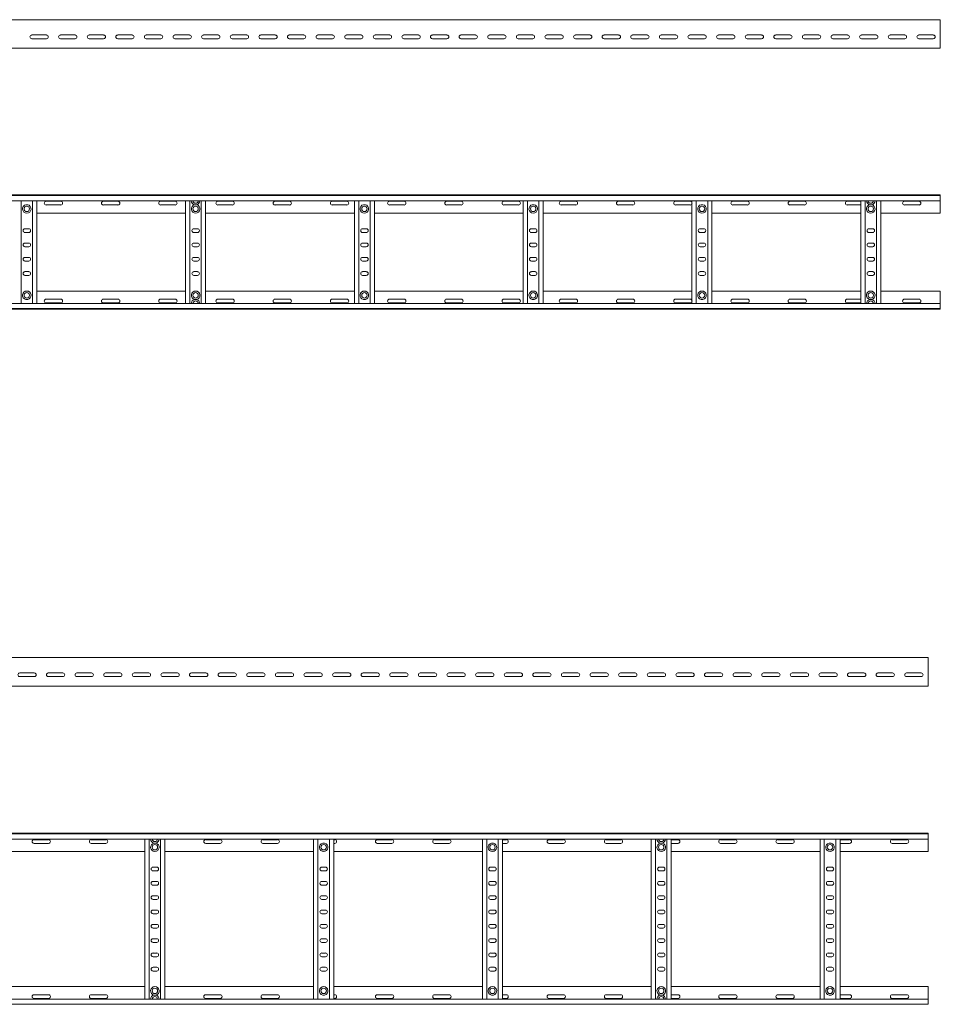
# Model space of a CAD drawing. Header units: millimetres. Extents: x -838 to 7025, y -6768 to -251.
# Tile 18 of 18: x 5416 to 7025, y -1972 to -251. Entities that reach past the tile are written whole.
import ezdxf

# ---------------------------------------------------------------- set-up
doc = ezdxf.new("R2010")
doc.units = ezdxf.units.MM

msp = doc.modelspace()

# ---------------------------------------------------------------- linework, layer by layer
at = {"color": 7, "linetype": 'Continuous', "lineweight": 15}
for p, q in [((7024.5, -251.5), (1077.5, -251.5)), ((7024.5, -258.9), (7024.5, -251.5)), ((7024.5, -264.2), (7024.5, -258.9)), ((7024.5, -264.2), (7024.5, -264.6)), ((7024.5, -268.7), (7024.5, -264.6)), ((7024.5, -268.7), (7024.5, -299.1)), ((5436.8, -278.2), (5462.3, -278.2)), ((5462.3, -284.7), (5436.8, -284.7)), ((5486.8, -278.2), (5512.3, -278.2)), ((5512.3, -284.7), (5486.8, -284.7)), ((5536.8, -278.2), (5562.3, -278.2)), ((5562.3, -284.7), (5536.8, -284.7)), ((5586.8, -278.2), (5612.3, -278.2)), ((5612.3, -284.7), (5586.8, -284.7)), ((5636.8, -278.2), (5662.3, -278.2)), ((5662.3, -284.7), (5636.8, -284.7)), ((5686.8, -278.2), (5712.3, -278.2)), ((5712.3, -284.7), (5686.8, -284.7)), ((5736.8, -278.2), (5762.3, -278.2)), ((5762.3, -284.7), (5736.8, -284.7)), ((5786.8, -278.2), (5812.3, -278.2)), ((5812.3, -284.7), (5786.8, -284.7)), ((5836.8, -278.2), (5862.3, -278.2)), ((5862.3, -284.7), (5836.8, -284.7)), ((5886.8, -278.2), (5912.3, -278.2)), ((5912.3, -284.7), (5886.8, -284.7)), ((5936.8, -278.2), (5962.3, -278.2)), ((5962.3, -284.7), (5936.8, -284.7)), ((5986.8, -278.2), (6012.3, -278.2)), ((6012.3, -284.7), (5986.8, -284.7)), ((6036.8, -278.2), (6062.3, -278.2)), ((6062.3, -284.7), (6036.8, -284.7)), ((6086.8, -278.2), (6112.3, -278.2)), ((6112.3, -284.7), (6086.8, -284.7)), ((6136.8, -278.2), (6162.3, -278.2)), ((6162.3, -284.7), (6136.8, -284.7)), ((6186.8, -278.2), (6212.3, -278.2)), ((6212.3, -284.7), (6186.8, -284.7)), ((6236.8, -278.2), (6262.3, -278.2)), ((6262.3, -284.7), (6236.8, -284.7)), ((6286.8, -278.2), (6312.3, -278.2)), ((6312.3, -284.7), (6286.8, -284.7)), ((6336.8, -278.2), (6362.3, -278.2)), ((6362.3, -284.7), (6336.8, -284.7)), ((6386.8, -278.2), (6412.3, -278.2)), ((6412.3, -284.7), (6386.8, -284.7)), ((6436.8, -278.2), (6462.3, -278.2)), ((6462.3, -284.7), (6436.8, -284.7)), ((6486.8, -278.2), (6512.3, -278.2)), ((6512.3, -284.7), (6486.8, -284.7)), ((6536.8, -278.2), (6562.3, -278.2)), ((6562.3, -284.7), (6536.8, -284.7)), ((6586.8, -278.2), (6612.3, -278.2)), ((6612.3, -284.7), (6586.8, -284.7)), ((6636.8, -278.2), (6662.3, -278.2)), ((6662.3, -284.7), (6636.8, -284.7)), ((6686.8, -278.2), (6712.3, -278.2)), ((6712.3, -284.7), (6686.8, -284.7)), ((6736.8, -278.2), (6762.3, -278.2)), ((6762.3, -284.7), (6736.8, -284.7)), ((6786.8, -278.2), (6812.3, -278.2)), ((6812.3, -284.7), (6786.8, -284.7)), ((6836.8, -278.2), (6862.3, -278.2)), ((6862.3, -284.7), (6836.8, -284.7)), ((6886.8, -278.2), (6912.3, -278.2)), ((6912.3, -284.7), (6886.8, -284.7)), ((6936.8, -278.2), (6962.3, -278.2)), ((6962.3, -284.7), (6936.8, -284.7)), ((6986.8, -278.2), (7012.3, -278.2)), ((7012.3, -284.7), (6986.8, -284.7)), ((1077.5, -301.5), (7024.5, -301.5)), ((7024.5, -301.5), (7024.5, -299.1)), ((1077.5, -557.5), (7024.5, -557.5)), ((7024.5, -558.6), (1077.5, -558.6)), ((7024.5, -557.5), (7024.5, -558.6)), ((7024.5, -558.6), (7024.5, -567.7)), ((1077.5, -567.7), (7024.5, -567.7)), ((5418, -747.2), (5418, -567.7)), ((5429.7, -574.7), (5426.3, -574.7)), ((5438, -747.2), (5438, -567.7)), ((5445.5, -747.2), (5445.5, -567.7)), ((5487.3, -568.7), (5461.8, -568.7)), ((5461.8, -575.2), (5487.3, -575.2)), ((5587.3, -568.7), (5561.8, -568.7)), ((5561.8, -575.2), (5587.3, -575.2)), ((5687.3, -568.7), (5661.8, -568.7)), ((5661.8, -575.2), (5687.3, -575.2)), ((5705.5, -747.2), (5705.5, -567.7)), ((5713, -747.2), (5713, -567.7)), ((5721.3, -574.7), (5724.7, -574.7)), ((5733, -747.2), (5733, -567.7)), ((5740.5, -747.2), (5740.5, -567.7)), ((5787.3, -568.7), (5761.8, -568.7)), ((5761.8, -575.2), (5787.3, -575.2)), ((5887.3, -568.7), (5861.8, -568.7)), ((5861.8, -575.2), (5887.3, -575.2)), ((5987.3, -568.7), (5961.8, -568.7)), ((5961.8, -575.2), (5987.3, -575.2)), ((6000.5, -747.2), (6000.5, -567.7)), ((6008, -747.2), (6008, -567.7)), ((6019.7, -574.7), (6016.3, -574.7)), ((6028, -747.2), (6028, -567.7)), ((6035.5, -747.2), (6035.5, -567.7)), ((6087.3, -568.7), (6061.8, -568.7)), ((6061.8, -575.2), (6087.3, -575.2)), ((6187.3, -568.7), (6161.8, -568.7)), ((6161.8, -575.2), (6187.3, -575.2)), ((6287.3, -568.7), (6261.8, -568.7)), ((6261.8, -575.2), (6287.3, -575.2)), ((6295.5, -747.2), (6295.5, -567.7)), ((6303, -747.2), (6303, -567.7)), ((6314.7, -574.7), (6311.3, -574.7)), ((6323, -747.2), (6323, -567.7)), ((6330.5, -747.2), (6330.5, -567.7)), ((6387.3, -568.7), (6361.8, -568.7)), ((6361.8, -575.2), (6387.3, -575.2)), ((6487.3, -568.7), (6461.8, -568.7)), ((6461.8, -575.2), (6487.3, -575.2)), ((6587.3, -568.7), (6561.8, -568.7)), ((6561.8, -575.2), (6587.3, -575.2)), ((6590.5, -747.2), (6590.5, -567.7)), ((6598, -747.2), (6598, -567.7)), ((6609.7, -574.7), (6606.3, -574.7)), ((6618, -747.2), (6618, -567.7)), ((6625.5, -747.2), (6625.5, -567.7)), ((6687.3, -568.7), (6661.8, -568.7)), ((6661.8, -575.2), (6687.3, -575.2)), ((6787.3, -568.7), (6761.8, -568.7)), ((6761.8, -575.2), (6787.3, -575.2)), ((6885.5, -568.7), (6861.8, -568.7)), ((6861.8, -575.2), (6885.5, -575.2)), ((6885.5, -747.2), (6885.5, -567.7)), ((6893, -747.2), (6893, -567.7)), ((6901.3, -574.7), (6904.7, -574.7)), ((6913, -747.2), (6913, -567.7)), ((6920.5, -747.2), (6920.5, -567.7)), ((6987.3, -568.7), (6961.8, -568.7)), ((6961.8, -575.2), (6987.3, -575.2)), ((7024.5, -567.7), (7024.5, -589.5)), ((5445.5, -589.5), (5705.5, -589.5)), ((5740.5, -589.5), (6000.5, -589.5)), ((6035.5, -589.5), (6295.5, -589.5)), ((6330.5, -589.5), (6590.5, -589.5)), ((6625.5, -589.5), (6885.5, -589.5)), ((6920.5, -589.5), (7024.5, -589.5)), ((5431.3, -616.7), (5424.8, -616.7)), ((5726.3, -616.7), (5719.8, -616.7)), ((6021.3, -616.7), (6014.8, -616.7)), ((6316.3, -616.7), (6309.8, -616.7)), ((6611.3, -616.7), (6604.8, -616.7)), ((6906.3, -616.7), (6899.8, -616.7)), ((5424.8, -623.2), (5431.3, -623.2)), ((5719.8, -623.2), (5726.3, -623.2)), ((6014.8, -623.2), (6021.3, -623.2)), ((6309.8, -623.2), (6316.3, -623.2)), ((6604.8, -623.2), (6611.3, -623.2)), ((6899.8, -623.2), (6906.3, -623.2)), ((5431.3, -641.7), (5424.8, -641.7)), ((5424.8, -648.2), (5431.3, -648.2)), ((5726.3, -641.7), (5719.8, -641.7)), ((5719.8, -648.2), (5726.3, -648.2)), ((6021.3, -641.7), (6014.8, -641.7)), ((6014.8, -648.2), (6021.3, -648.2)), ((6316.3, -641.7), (6309.8, -641.7)), ((6309.8, -648.2), (6316.3, -648.2)), ((6611.3, -641.7), (6604.8, -641.7)), ((6604.8, -648.2), (6611.3, -648.2)), ((6906.3, -641.7), (6899.8, -641.7)), ((6899.8, -648.2), (6906.3, -648.2)), ((5431.3, -666.7), (5424.8, -666.7)), ((5726.3, -666.7), (5719.8, -666.7)), ((6021.3, -666.7), (6014.8, -666.7)), ((6316.3, -666.7), (6309.8, -666.7)), ((6611.3, -666.7), (6604.8, -666.7)), ((6906.3, -666.7), (6899.8, -666.7)), ((5424.8, -673.2), (5431.3, -673.2)), ((5719.8, -673.2), (5726.3, -673.2)), ((6014.8, -673.2), (6021.3, -673.2)), ((6309.8, -673.2), (6316.3, -673.2)), ((6604.8, -673.2), (6611.3, -673.2)), ((6899.8, -673.2), (6906.3, -673.2)), ((5431.3, -691.7), (5424.8, -691.7)), ((5424.8, -698.2), (5431.3, -698.2)), ((5726.3, -691.7), (5719.8, -691.7)), ((5719.8, -698.2), (5726.3, -698.2)), ((6021.3, -691.7), (6014.8, -691.7)), ((6014.8, -698.2), (6021.3, -698.2)), ((6316.3, -691.7), (6309.8, -691.7)), ((6309.8, -698.2), (6316.3, -698.2)), ((6611.3, -691.7), (6604.8, -691.7)), ((6604.8, -698.2), (6611.3, -698.2)), ((6906.3, -691.7), (6899.8, -691.7)), ((6899.8, -698.2), (6906.3, -698.2)), ((5445.5, -725.5), (5705.5, -725.5)), ((5740.5, -725.5), (6000.5, -725.5)), ((6035.5, -725.5), (6295.5, -725.5)), ((6330.5, -725.5), (6590.5, -725.5)), ((6625.5, -725.5), (6885.5, -725.5)), ((6920.5, -725.5), (7024.5, -725.5)), ((7024.5, -747.2), (7024.5, -725.5)), ((7024.5, -747.2), (1077.5, -747.2)), ((1077.5, -756.3), (7024.5, -756.3)), ((5426.3, -740.3), (5429.7, -740.3)), ((5461.8, -739.7), (5487.3, -739.7)), ((5487.3, -746.2), (5461.8, -746.2)), ((5561.8, -739.7), (5587.3, -739.7)), ((5587.3, -746.2), (5561.8, -746.2)), ((5661.8, -739.7), (5687.3, -739.7)), ((5687.3, -746.2), (5661.8, -746.2)), ((5721.3, -740.3), (5724.7, -740.3)), ((5761.8, -739.7), (5787.3, -739.7)), ((5787.3, -746.2), (5761.8, -746.2)), ((5861.8, -739.7), (5887.3, -739.7)), ((5887.3, -746.2), (5861.8, -746.2)), ((5961.8, -739.7), (5987.3, -739.7)), ((5987.3, -746.2), (5961.8, -746.2)), ((6016.3, -740.3), (6019.7, -740.3)), ((6061.8, -739.7), (6087.3, -739.7)), ((6087.3, -746.2), (6061.8, -746.2)), ((6161.8, -739.7), (6187.3, -739.7)), ((6187.3, -746.2), (6161.8, -746.2)), ((6261.8, -739.7), (6287.3, -739.7)), ((6287.3, -746.2), (6261.8, -746.2)), ((6311.3, -740.3), (6314.7, -740.3)), ((6361.8, -739.7), (6387.3, -739.7)), ((6387.3, -746.2), (6361.8, -746.2)), ((6461.8, -739.7), (6487.3, -739.7)), ((6487.3, -746.2), (6461.8, -746.2)), ((6561.8, -739.7), (6587.3, -739.7)), ((6587.3, -746.2), (6561.8, -746.2)), ((6606.3, -740.3), (6609.7, -740.3)), ((6661.8, -739.7), (6687.3, -739.7)), ((6687.3, -746.2), (6661.8, -746.2)), ((6761.8, -739.7), (6787.3, -739.7)), ((6787.3, -746.2), (6761.8, -746.2)), ((6861.8, -739.7), (6885.5, -739.7)), ((6885.5, -746.2), (6861.8, -746.2)), ((6901.3, -740.3), (6904.7, -740.3)), ((6961.8, -739.7), (6987.3, -739.7)), ((6987.3, -746.2), (6961.8, -746.2)), ((7024.5, -756.3), (7024.5, -747.2)), ((7024.5, -757.5), (7024.5, -756.3)), ((1077.5, -757.5), (7024.5, -757.5)), ((7003.3, -1366), (1056.3, -1366)), ((7003.3, -1373.5), (7003.3, -1366)), ((7003.3, -1378.8), (7003.3, -1373.5)), ((5415.6, -1392.7), (5441.1, -1392.7)), ((5465.6, -1392.7), (5491.1, -1392.7)), ((5515.6, -1392.7), (5541.1, -1392.7)), ((5565.6, -1392.7), (5591.1, -1392.7)), ((5615.6, -1392.7), (5641.1, -1392.7)), ((5665.6, -1392.7), (5691.1, -1392.7)), ((5715.6, -1392.7), (5741.1, -1392.7)), ((5765.6, -1392.7), (5791.1, -1392.7)), ((5815.6, -1392.7), (5841.1, -1392.7)), ((5865.6, -1392.7), (5891.1, -1392.7)), ((5915.6, -1392.7), (5941.1, -1392.7)), ((5965.6, -1392.7), (5991.1, -1392.7)), ((6015.6, -1392.7), (6041.1, -1392.7)), ((6065.6, -1392.7), (6091.1, -1392.7)), ((6115.6, -1392.7), (6141.1, -1392.7)), ((6165.6, -1392.7), (6191.1, -1392.7)), ((6215.6, -1392.7), (6241.1, -1392.7)), ((6265.6, -1392.7), (6291.1, -1392.7)), ((6315.6, -1392.7), (6341.1, -1392.7)), ((6365.6, -1392.7), (6391.1, -1392.7)), ((6415.6, -1392.7), (6441.1, -1392.7)), ((6465.6, -1392.7), (6491.1, -1392.7)), ((6515.6, -1392.7), (6541.1, -1392.7)), ((6565.6, -1392.7), (6591.1, -1392.7)), ((6615.6, -1392.7), (6641.1, -1392.7)), ((6665.6, -1392.7), (6691.1, -1392.7)), ((6715.6, -1392.7), (6741.1, -1392.7)), ((6765.6, -1392.7), (6791.1, -1392.7)), ((6815.6, -1392.7), (6841.1, -1392.7)), ((6865.6, -1392.7), (6891.1, -1392.7)), ((6915.6, -1392.7), (6941.1, -1392.7)), ((6965.6, -1392.7), (6991.1, -1392.7)), ((7003.3, -1378.8), (7003.3, -1379.1)), ((7003.3, -1383.3), (7003.3, -1379.1)), ((7003.3, -1383.3), (7003.3, -1413.6)), ((5441.1, -1399.2), (5415.6, -1399.2)), ((5491.1, -1399.2), (5465.6, -1399.2)), ((5541.1, -1399.2), (5515.6, -1399.2)), ((5591.1, -1399.2), (5565.6, -1399.2)), ((5641.1, -1399.2), (5615.6, -1399.2)), ((5691.1, -1399.2), (5665.6, -1399.2)), ((5741.1, -1399.2), (5715.6, -1399.2)), ((5791.1, -1399.2), (5765.6, -1399.2)), ((5841.1, -1399.2), (5815.6, -1399.2)), ((5891.1, -1399.2), (5865.6, -1399.2)), ((5941.1, -1399.2), (5915.6, -1399.2)), ((5991.1, -1399.2), (5965.6, -1399.2)), ((6041.1, -1399.2), (6015.6, -1399.2)), ((6091.1, -1399.2), (6065.6, -1399.2)), ((6141.1, -1399.2), (6115.6, -1399.2)), ((6191.1, -1399.2), (6165.6, -1399.2)), ((6241.1, -1399.2), (6215.6, -1399.2)), ((6291.1, -1399.2), (6265.6, -1399.2)), ((6341.1, -1399.2), (6315.6, -1399.2)), ((6391.1, -1399.2), (6365.6, -1399.2)), ((6441.1, -1399.2), (6415.6, -1399.2)), ((6491.1, -1399.2), (6465.6, -1399.2)), ((6541.1, -1399.2), (6515.6, -1399.2)), ((6591.1, -1399.2), (6565.6, -1399.2)), ((6641.1, -1399.2), (6615.6, -1399.2)), ((6691.1, -1399.2), (6665.6, -1399.2)), ((6741.1, -1399.2), (6715.6, -1399.2)), ((6791.1, -1399.2), (6765.6, -1399.2)), ((6841.1, -1399.2), (6815.6, -1399.2)), ((6891.1, -1399.2), (6865.6, -1399.2)), ((6941.1, -1399.2), (6915.6, -1399.2)), ((6991.1, -1399.2), (6965.6, -1399.2)), ((1056.3, -1416), (7003.3, -1416)), ((7003.3, -1416), (7003.3, -1413.6)), ((1056.2, -1672.8), (7003.3, -1672.8)), ((7003.3, -1674), (1056.3, -1674)), ((1056.3, -1683.1), (7003.3, -1683.1)), ((5466.1, -1684.1), (5440.6, -1684.1)), ((5566.1, -1684.1), (5540.6, -1684.1)), ((5634.3, -1962.6), (5634.3, -1683.1)), ((5641.8, -1962.6), (5641.8, -1683.1)), ((5661.8, -1962.6), (5661.8, -1683.1)), ((5669.3, -1962.6), (5669.3, -1683.1)), ((5766.1, -1684.1), (5740.6, -1684.1)), ((5866.1, -1684.1), (5840.6, -1684.1)), ((5929.3, -1962.6), (5929.3, -1683.1)), ((5936.8, -1962.6), (5936.8, -1683.1)), ((5956.8, -1962.6), (5956.8, -1683.1)), ((5964.3, -1962.6), (5964.3, -1683.1)), ((5966.1, -1684.1), (5964.3, -1684.1)), ((6066.1, -1684.1), (6040.6, -1684.1)), ((6166.1, -1684.1), (6140.6, -1684.1)), ((6224.3, -1962.6), (6224.3, -1683.1)), ((6231.8, -1962.6), (6231.8, -1683.1)), ((6251.8, -1962.6), (6251.8, -1683.1)), ((6259.3, -1962.6), (6259.3, -1683.1)), ((6266.1, -1684.1), (6259.3, -1684.1)), ((6366.1, -1684.1), (6340.6, -1684.1)), ((6466.1, -1684.1), (6440.6, -1684.1)), ((6519.3, -1962.6), (6519.3, -1683.1)), ((6526.8, -1962.6), (6526.8, -1683.1)), ((6546.8, -1962.6), (6546.8, -1683.1)), ((6554.3, -1962.6), (6554.3, -1683.1)), ((6566.1, -1684.1), (6554.3, -1684.1)), ((6666.1, -1684.1), (6640.6, -1684.1)), ((6766.1, -1684.1), (6740.6, -1684.1)), ((6814.3, -1962.6), (6814.3, -1683.1)), ((6821.8, -1962.6), (6821.8, -1683.1)), ((6841.8, -1962.6), (6841.8, -1683.1)), ((6849.3, -1962.6), (6849.3, -1683.1)), ((6866.1, -1684.1), (6849.3, -1684.1)), ((6966.1, -1684.1), (6940.6, -1684.1)), ((7003.3, -1672.8), (7003.3, -1674)), ((7003.3, -1674), (7003.3, -1683.1)), ((7003.3, -1683.1), (7003.3, -1704.8)), ((5440.6, -1690.6), (5466.1, -1690.6)), ((5540.6, -1690.6), (5566.1, -1690.6)), ((5653.5, -1690), (5650.1, -1690)), ((5740.6, -1690.6), (5766.1, -1690.6)), ((5840.6, -1690.6), (5866.1, -1690.6)), ((5948.5, -1690), (5945.1, -1690)), ((5964.3, -1690.6), (5966.1, -1690.6)), ((6040.6, -1690.6), (6066.1, -1690.6)), ((6140.6, -1690.6), (6166.1, -1690.6)), ((6243.5, -1690), (6240.1, -1690)), ((6259.3, -1690.6), (6266.1, -1690.6)), ((6340.6, -1690.6), (6366.1, -1690.6)), ((6440.6, -1690.6), (6466.1, -1690.6)), ((6538.5, -1690), (6535.1, -1690)), ((6554.3, -1690.6), (6566.1, -1690.6)), ((6640.6, -1690.6), (6666.1, -1690.6)), ((6740.6, -1690.6), (6766.1, -1690.6)), ((6833.5, -1690), (6830.1, -1690)), ((6849.3, -1690.6), (6866.1, -1690.6)), ((6940.6, -1690.6), (6966.1, -1690.6)), ((5374.3, -1704.8), (5634.3, -1704.8)), ((5669.3, -1704.8), (5929.3, -1704.8)), ((5964.3, -1704.8), (6224.3, -1704.8)), ((6259.3, -1704.8), (6519.3, -1704.8)), ((6554.3, -1704.8), (6814.3, -1704.8)), ((6849.3, -1704.8), (7003.3, -1704.8)), ((5655.1, -1732.1), (5648.6, -1732.1)), ((5950.1, -1732.1), (5943.6, -1732.1)), ((6245.1, -1732.1), (6238.6, -1732.1)), ((6540.1, -1732.1), (6533.6, -1732.1)), ((6835.1, -1732.1), (6828.6, -1732.1)), ((5648.6, -1738.6), (5655.1, -1738.6)), ((5943.6, -1738.6), (5950.1, -1738.6)), ((6238.6, -1738.6), (6245.1, -1738.6)), ((6533.6, -1738.6), (6540.1, -1738.6)), ((6828.6, -1738.6), (6835.1, -1738.6)), ((5655.1, -1757.1), (5648.6, -1757.1)), ((5648.6, -1763.6), (5655.1, -1763.6)), ((5950.1, -1757.1), (5943.6, -1757.1)), ((5943.6, -1763.6), (5950.1, -1763.6)), ((6245.1, -1757.1), (6238.6, -1757.1)), ((6238.6, -1763.6), (6245.1, -1763.6)), ((6540.1, -1757.1), (6533.6, -1757.1)), ((6533.6, -1763.6), (6540.1, -1763.6)), ((6835.1, -1757.1), (6828.6, -1757.1)), ((6828.6, -1763.6), (6835.1, -1763.6)), ((5655.1, -1782.1), (5648.6, -1782.1)), ((5648.6, -1788.6), (5655.1, -1788.6)), ((5950.1, -1782.1), (5943.6, -1782.1)), ((5943.6, -1788.6), (5950.1, -1788.6)), ((6245.1, -1782.1), (6238.6, -1782.1)), ((6238.6, -1788.6), (6245.1, -1788.6)), ((6540.1, -1782.1), (6533.6, -1782.1)), ((6533.6, -1788.6), (6540.1, -1788.6)), ((6835.1, -1782.1), (6828.6, -1782.1)), ((6828.6, -1788.6), (6835.1, -1788.6)), ((5655.1, -1807.1), (5648.6, -1807.1)), ((5648.6, -1813.6), (5655.1, -1813.6)), ((5950.1, -1807.1), (5943.6, -1807.1)), ((5943.6, -1813.6), (5950.1, -1813.6)), ((6245.1, -1807.1), (6238.6, -1807.1)), ((6238.6, -1813.6), (6245.1, -1813.6)), ((6540.1, -1807.1), (6533.6, -1807.1)), ((6533.6, -1813.6), (6540.1, -1813.6)), ((6835.1, -1807.1), (6828.6, -1807.1)), ((6828.6, -1813.6), (6835.1, -1813.6)), ((5655.1, -1832.1), (5648.6, -1832.1)), ((5648.6, -1838.6), (5655.1, -1838.6)), ((5950.1, -1832.1), (5943.6, -1832.1)), ((5943.6, -1838.6), (5950.1, -1838.6)), ((6245.1, -1832.1), (6238.6, -1832.1)), ((6238.6, -1838.6), (6245.1, -1838.6)), ((6540.1, -1832.1), (6533.6, -1832.1)), ((6533.6, -1838.6), (6540.1, -1838.6)), ((6835.1, -1832.1), (6828.6, -1832.1)), ((6828.6, -1838.6), (6835.1, -1838.6)), ((5655.1, -1857.1), (5648.6, -1857.1)), ((5950.1, -1857.1), (5943.6, -1857.1)), ((6245.1, -1857.1), (6238.6, -1857.1)), ((6540.1, -1857.1), (6533.6, -1857.1)), ((6835.1, -1857.1), (6828.6, -1857.1)), ((5648.6, -1863.6), (5655.1, -1863.6)), ((5943.6, -1863.6), (5950.1, -1863.6)), ((6238.6, -1863.6), (6245.1, -1863.6)), ((6533.6, -1863.6), (6540.1, -1863.6)), ((6828.6, -1863.6), (6835.1, -1863.6)), ((5655.1, -1882.1), (5648.6, -1882.1)), ((5648.6, -1888.6), (5655.1, -1888.6)), ((5950.1, -1882.1), (5943.6, -1882.1)), ((5943.6, -1888.6), (5950.1, -1888.6)), ((6245.1, -1882.1), (6238.6, -1882.1)), ((6238.6, -1888.6), (6245.1, -1888.6)), ((6540.1, -1882.1), (6533.6, -1882.1)), ((6533.6, -1888.6), (6540.1, -1888.6)), ((6835.1, -1882.1), (6828.6, -1882.1)), ((6828.6, -1888.6), (6835.1, -1888.6)), ((5655.1, -1907.1), (5648.6, -1907.1)), ((5950.1, -1907.1), (5943.6, -1907.1)), ((6245.1, -1907.1), (6238.6, -1907.1)), ((6540.1, -1907.1), (6533.6, -1907.1)), ((6835.1, -1907.1), (6828.6, -1907.1)), ((5648.6, -1913.6), (5655.1, -1913.6)), ((5943.6, -1913.6), (5950.1, -1913.6)), ((6238.6, -1913.6), (6245.1, -1913.6)), ((6533.6, -1913.6), (6540.1, -1913.6)), ((6828.6, -1913.6), (6835.1, -1913.6)), ((5374.3, -1940.8), (5634.3, -1940.8)), ((5669.3, -1940.8), (5929.3, -1940.8)), ((5964.3, -1940.8), (6224.3, -1940.8)), ((6259.3, -1940.8), (6519.3, -1940.8)), ((6554.3, -1940.8), (6814.3, -1940.8)), ((6849.3, -1940.8), (7003.3, -1940.8)), ((7003.3, -1962.6), (7003.3, -1940.8)), ((5440.6, -1955.1), (5466.1, -1955.1)), ((5540.6, -1955.1), (5566.1, -1955.1)), ((5650.1, -1955.6), (5653.5, -1955.6)), ((5740.6, -1955.1), (5766.1, -1955.1)), ((5840.6, -1955.1), (5866.1, -1955.1)), ((5945.1, -1955.6), (5948.5, -1955.6)), ((5964.3, -1955.1), (5966.1, -1955.1)), ((6040.6, -1955.1), (6066.1, -1955.1)), ((6140.6, -1955.1), (6166.1, -1955.1)), ((6240.1, -1955.6), (6243.5, -1955.6)), ((6259.3, -1955.1), (6266.1, -1955.1)), ((6340.6, -1955.1), (6366.1, -1955.1)), ((6440.6, -1955.1), (6466.1, -1955.1)), ((6535.1, -1955.6), (6538.5, -1955.6)), ((6554.3, -1955.1), (6566.1, -1955.1)), ((6640.6, -1955.1), (6666.1, -1955.1)), ((6740.6, -1955.1), (6766.1, -1955.1)), ((6830.1, -1955.6), (6833.5, -1955.6)), ((6849.3, -1955.1), (6866.1, -1955.1)), ((6940.6, -1955.1), (6966.1, -1955.1)), ((7003.3, -1962.6), (1056.3, -1962.6)), ((1056.3, -1971.7), (7003.3, -1971.7)), ((5466.1, -1961.6), (5440.6, -1961.6)), ((5566.1, -1961.6), (5540.6, -1961.6)), ((5766.1, -1961.6), (5740.6, -1961.6)), ((5866.1, -1961.6), (5840.6, -1961.6)), ((5966.1, -1961.6), (5964.3, -1961.6)), ((6066.1, -1961.6), (6040.6, -1961.6)), ((6166.1, -1961.6), (6140.6, -1961.6)), ((6266.1, -1961.6), (6259.3, -1961.6)), ((6366.1, -1961.6), (6340.6, -1961.6)), ((6466.1, -1961.6), (6440.6, -1961.6)), ((6566.1, -1961.6), (6554.3, -1961.6)), ((6666.1, -1961.6), (6640.6, -1961.6)), ((6766.1, -1961.6), (6740.6, -1961.6)), ((6866.1, -1961.6), (6849.3, -1961.6)), ((6966.1, -1961.6), (6940.6, -1961.6)), ((7003.3, -1971.7), (7003.3, -1962.6))]:
    msp.add_line(p, q, dxfattribs=at)
for centre in [(5428, -582), (5723, -582), (6018, -582), (6313, -582), (6608, -582), (6903, -582), (5428, -733), (5723, -733), (6018, -733), (6313, -733), (6608, -733), (6903, -733), (5651.8, -1697.3), (5946.8, -1697.3), (6241.8, -1697.3), (6536.8, -1697.3), (6831.8, -1697.3), (5651.8, -1948.3), (5946.8, -1948.3), (6241.8, -1948.3), (6536.8, -1948.3), (6831.8, -1948.3)]:
    msp.add_circle(centre, 4.75, dxfattribs=at)
for centre, radius, start, end in [((5436.8, -281.5), 3.25, 90, 270), ((5462.3, -281.5), 3.25, 270, 90), ((5486.8, -281.5), 3.25, 90, 270), ((5512.3, -281.5), 3.25, 270, 90), ((5536.8, -281.5), 3.25, 90, 270), ((5562.3, -281.5), 3.25, 270, 90), ((5586.8, -281.5), 3.25, 90, 270), ((5612.3, -281.5), 3.25, 270, 90), ((5636.8, -281.5), 3.25, 90, 270), ((5662.3, -281.5), 3.25, 270, 90), ((5686.8, -281.5), 3.25, 90, 270), ((5712.3, -281.5), 3.25, 270, 90), ((5736.8, -281.5), 3.25, 90, 270), ((5762.3, -281.5), 3.25, 270, 90), ((5786.8, -281.5), 3.25, 90, 270), ((5812.3, -281.5), 3.25, 270, 90), ((5836.8, -281.5), 3.25, 90, 270), ((5862.3, -281.5), 3.25, 270, 90), ((5886.8, -281.5), 3.25, 90, 270), ((5912.3, -281.5), 3.25, 270, 90), ((5936.8, -281.5), 3.25, 90, 270), ((5962.3, -281.5), 3.25, 270, 90), ((5986.8, -281.5), 3.25, 90, 270), ((6012.3, -281.5), 3.25, 270, 90), ((6036.8, -281.5), 3.25, 90, 270), ((6062.3, -281.5), 3.25, 270, 90), ((6086.8, -281.5), 3.25, 90, 270), ((6112.3, -281.5), 3.25, 270, 90), ((6136.8, -281.5), 3.25, 90, 270), ((6162.3, -281.5), 3.25, 270, 90), ((6186.8, -281.5), 3.25, 90, 270), ((6212.3, -281.5), 3.25, 270, 90), ((6236.8, -281.5), 3.25, 90, 270), ((6262.3, -281.5), 3.25, 270, 90), ((6286.8, -281.5), 3.25, 90, 270), ((6312.3, -281.5), 3.25, 270, 90), ((6336.8, -281.5), 3.25, 90, 270), ((6362.3, -281.5), 3.25, 270, 90), ((6386.8, -281.5), 3.25, 90, 270), ((6412.3, -281.5), 3.25, 270, 90), ((6436.8, -281.5), 3.25, 90, 270), ((6462.3, -281.5), 3.25, 270, 90), ((6486.8, -281.5), 3.25, 90, 270), ((6512.3, -281.5), 3.25, 270, 90), ((6536.8, -281.5), 3.25, 90, 270), ((6562.3, -281.5), 3.25, 270, 90), ((6586.8, -281.5), 3.25, 90, 270), ((6612.3, -281.5), 3.25, 270, 90), ((6636.8, -281.5), 3.25, 90, 270), ((6662.3, -281.5), 3.25, 270, 90), ((6686.8, -281.5), 3.25, 90, 270), ((6712.3, -281.5), 3.25, 270, 90), ((6736.8, -281.5), 3.25, 90, 270), ((6762.3, -281.5), 3.25, 270, 90), ((6786.8, -281.5), 3.25, 90, 270), ((6812.3, -281.5), 3.25, 270, 90), ((6836.8, -281.5), 3.25, 90, 270), ((6862.3, -281.5), 3.25, 270, 90), ((6886.8, -281.5), 3.25, 90, 270), ((6912.3, -281.5), 3.25, 270, 90), ((6936.8, -281.5), 3.25, 90, 270), ((6962.3, -281.5), 3.25, 270, 90), ((6986.8, -281.5), 3.25, 90, 270), ((7012.3, -281.5), 3.25, 270, 90), ((5428, -582), 7.5, 103.2615, 76.7385), ((5461.8, -572), 3.25, 90, 270), ((5487.3, -572), 3.25, 270, 90), ((5561.8, -572), 3.25, 90, 270), ((5587.3, -572), 3.25, 270, 90), ((5661.8, -572), 3.25, 90, 270), ((5687.3, -572), 3.25, 270, 90), ((5723, -567.4), 7.5, 182.4836, 256.7385), ((5723, -582), 7.5, 103.2615, 76.7385), ((5723, -567.4), 4.75, 183.9233, 356.0767), ((5723, -567.4), 7.5, 283.2615, 357.5164), ((5761.8, -572), 3.25, 90, 270), ((5787.3, -572), 3.25, 270, 90), ((5861.8, -572), 3.25, 90, 270), ((5887.3, -572), 3.25, 270, 90), ((5961.8, -572), 3.25, 90, 270), ((5987.3, -572), 3.25, 270, 90), ((6018, -582), 7.5, 103.2615, 76.7385), ((6061.8, -572), 3.25, 90, 270), ((6087.3, -572), 3.25, 270, 90), ((6161.8, -572), 3.25, 90, 270), ((6187.3, -572), 3.25, 270, 90), ((6261.8, -572), 3.25, 90, 270), ((6287.3, -572), 3.25, 270, 90), ((6313, -582), 7.5, 103.2615, 76.7385), ((6361.8, -572), 3.25, 90, 270), ((6387.3, -572), 3.25, 270, 90), ((6461.8, -572), 3.25, 90, 270), ((6487.3, -572), 3.25, 270, 90), ((6561.8, -572), 3.25, 90, 270), ((6587.3, -572), 3.25, 270, 90), ((6608, -582), 7.5, 103.2615, 76.7385), ((6661.8, -572), 3.25, 90, 270), ((6687.3, -572), 3.25, 270, 90), ((6761.8, -572), 3.25, 90, 270), ((6787.3, -572), 3.25, 270, 90), ((6861.8, -572), 3.25, 90, 270), ((6903, -567.4), 7.5, 182.4836, 256.7385), ((6903, -582), 7.5, 103.2615, 76.7385), ((6903, -567.4), 4.75, 183.9233, 356.0767), ((6903, -567.4), 7.5, 283.2615, 357.5164), ((6961.8, -572), 3.25, 90, 270), ((6987.3, -572), 3.25, 270, 90), ((5424.8, -620), 3.25, 90, 270), ((5431.3, -620), 3.25, 270, 90), ((5719.8, -620), 3.25, 90, 270), ((5726.3, -620), 3.25, 270, 90), ((6014.8, -620), 3.25, 90, 270), ((6021.3, -620), 3.25, 270, 90), ((6309.8, -620), 3.25, 90, 270), ((6316.3, -620), 3.25, 270, 90), ((6604.8, -620), 3.25, 90, 270), ((6611.3, -620), 3.25, 270, 90), ((6899.8, -620), 3.25, 90, 270), ((6906.3, -620), 3.25, 270, 90), ((5424.8, -645), 3.25, 90, 270), ((5431.3, -645), 3.25, 270, 90), ((5719.8, -645), 3.25, 90, 270), ((5726.3, -645), 3.25, 270, 90), ((6014.8, -645), 3.25, 90, 270), ((6021.3, -645), 3.25, 270, 90), ((6309.8, -645), 3.25, 90, 270), ((6316.3, -645), 3.25, 270, 90), ((6604.8, -645), 3.25, 90, 270), ((6611.3, -645), 3.25, 270, 90), ((6899.8, -645), 3.25, 90, 270), ((6906.3, -645), 3.25, 270, 90), ((5424.8, -670), 3.25, 90, 270), ((5431.3, -670), 3.25, 270, 90), ((5719.8, -670), 3.25, 90, 270), ((5726.3, -670), 3.25, 270, 90), ((6014.8, -670), 3.25, 90, 270), ((6021.3, -670), 3.25, 270, 90), ((6309.8, -670), 3.25, 90, 270), ((6316.3, -670), 3.25, 270, 90), ((6604.8, -670), 3.25, 90, 270), ((6611.3, -670), 3.25, 270, 90), ((6899.8, -670), 3.25, 90, 270), ((6906.3, -670), 3.25, 270, 90), ((5424.8, -695), 3.25, 90, 270), ((5431.3, -695), 3.25, 270, 90), ((5719.8, -695), 3.25, 90, 270), ((5726.3, -695), 3.25, 270, 90), ((6014.8, -695), 3.25, 90, 270), ((6021.3, -695), 3.25, 270, 90), ((6309.8, -695), 3.25, 90, 270), ((6316.3, -695), 3.25, 270, 90), ((6604.8, -695), 3.25, 90, 270), ((6611.3, -695), 3.25, 270, 90), ((6899.8, -695), 3.25, 90, 270), ((6906.3, -695), 3.25, 270, 90), ((5428, -733), 7.5, 283.2615, 256.7385), ((5723, -733), 7.5, 283.2615, 256.7385), ((6018, -733), 7.5, 283.2615, 256.7385), ((6313, -733), 7.5, 283.2615, 256.7385), ((6608, -733), 7.5, 283.2615, 256.7385), ((6903, -733), 7.5, 283.2615, 256.7385), ((5461.8, -743), 3.25, 90, 270), ((5487.3, -743), 3.25, 270, 90), ((5561.8, -743), 3.25, 90, 270), ((5587.3, -743), 3.25, 270, 90), ((5661.8, -743), 3.25, 90, 270), ((5687.3, -743), 3.25, 270, 90), ((5723, -747.6), 7.5, 103.2615, 177.5164), ((5723, -747.6), 4.75, 3.9233, 176.0767), ((5723, -747.6), 7.5, 2.4836, 76.7385), ((5761.8, -743), 3.25, 90, 270), ((5787.3, -743), 3.25, 270, 90), ((5861.8, -743), 3.25, 90, 270), ((5887.3, -743), 3.25, 270, 90), ((5961.8, -743), 3.25, 90, 270), ((5987.3, -743), 3.25, 270, 90), ((6061.8, -743), 3.25, 90, 270), ((6087.3, -743), 3.25, 270, 90), ((6161.8, -743), 3.25, 90, 270), ((6187.3, -743), 3.25, 270, 90), ((6261.8, -743), 3.25, 90, 270), ((6287.3, -743), 3.25, 270, 90), ((6361.8, -743), 3.25, 90, 270), ((6387.3, -743), 3.25, 270, 90), ((6461.8, -743), 3.25, 90, 270), ((6487.3, -743), 3.25, 270, 90), ((6561.8, -743), 3.25, 90, 270), ((6587.3, -743), 3.25, 270, 90), ((6661.8, -743), 3.25, 90, 270), ((6687.3, -743), 3.25, 270, 90), ((6761.8, -743), 3.25, 90, 270), ((6787.3, -743), 3.25, 270, 90), ((6861.8, -743), 3.25, 90, 270), ((6903, -747.6), 7.5, 103.2615, 177.5164), ((6903, -747.6), 4.75, 3.9233, 176.0767), ((6903, -747.6), 7.5, 2.4836, 76.7385), ((6961.8, -743), 3.25, 90, 270), ((6987.3, -743), 3.25, 270, 90), ((5415.6, -1396), 3.25, 90, 270), ((5441.1, -1396), 3.25, 270, 90), ((5465.6, -1396), 3.25, 90, 270), ((5491.1, -1396), 3.25, 270, 90), ((5515.6, -1396), 3.25, 90, 270), ((5541.1, -1396), 3.25, 270, 90), ((5565.6, -1396), 3.25, 90, 270), ((5591.1, -1396), 3.25, 270, 90), ((5615.6, -1396), 3.25, 90, 270), ((5641.1, -1396), 3.25, 270, 90), ((5665.6, -1396), 3.25, 90, 270), ((5691.1, -1396), 3.25, 270, 90), ((5715.6, -1396), 3.25, 90, 270), ((5741.1, -1396), 3.25, 270, 90), ((5765.6, -1396), 3.25, 90, 270), ((5791.1, -1396), 3.25, 270, 90), ((5815.6, -1396), 3.25, 90, 270), ((5841.1, -1396), 3.25, 270, 90), ((5865.6, -1396), 3.25, 90, 270), ((5891.1, -1396), 3.25, 270, 90), ((5915.6, -1396), 3.25, 90, 270), ((5941.1, -1396), 3.25, 270, 90), ((5965.6, -1396), 3.25, 90, 270), ((5991.1, -1396), 3.25, 270, 90), ((6015.6, -1396), 3.25, 90, 270), ((6041.1, -1396), 3.25, 270, 90), ((6065.6, -1396), 3.25, 90, 270), ((6091.1, -1396), 3.25, 270, 90), ((6115.6, -1396), 3.25, 90, 270), ((6141.1, -1396), 3.25, 270, 90), ((6165.6, -1396), 3.25, 90, 270), ((6191.1, -1396), 3.25, 270, 90), ((6215.6, -1396), 3.25, 90, 270), ((6241.1, -1396), 3.25, 270, 90), ((6265.6, -1396), 3.25, 90, 270), ((6291.1, -1396), 3.25, 270, 90), ((6315.6, -1396), 3.25, 90, 270), ((6341.1, -1396), 3.25, 270, 90), ((6365.6, -1396), 3.25, 90, 270), ((6391.1, -1396), 3.25, 270, 90), ((6415.6, -1396), 3.25, 90, 270), ((6441.1, -1396), 3.25, 270, 90), ((6465.6, -1396), 3.25, 90, 270), ((6491.1, -1396), 3.25, 270, 90), ((6515.6, -1396), 3.25, 90, 270), ((6541.1, -1396), 3.25, 270, 90), ((6565.6, -1396), 3.25, 90, 270), ((6591.1, -1396), 3.25, 270, 90), ((6615.6, -1396), 3.25, 90, 270), ((6641.1, -1396), 3.25, 270, 90), ((6665.6, -1396), 3.25, 90, 270), ((6691.1, -1396), 3.25, 270, 90), ((6715.6, -1396), 3.25, 90, 270), ((6741.1, -1396), 3.25, 270, 90), ((6765.6, -1396), 3.25, 90, 270), ((6791.1, -1396), 3.25, 270, 90), ((6815.6, -1396), 3.25, 90, 270), ((6841.1, -1396), 3.25, 270, 90), ((6865.6, -1396), 3.25, 90, 270), ((6891.1, -1396), 3.25, 270, 90), ((6915.6, -1396), 3.25, 90, 270), ((6941.1, -1396), 3.25, 270, 90), ((6965.6, -1396), 3.25, 90, 270), ((6991.1, -1396), 3.25, 270, 90), ((5440.6, -1687.3), 3.25, 90, 270), ((5466.1, -1687.3), 3.25, 270, 90), ((5540.6, -1687.3), 3.25, 90, 270), ((5566.1, -1687.3), 3.25, 270, 90), ((5651.8, -1682.7), 7.5, 182.4836, 256.7385), ((5651.8, -1682.7), 4.75, 183.9233, 356.0767), ((5651.8, -1682.7), 7.5, 283.2615, 357.5164), ((5740.6, -1687.3), 3.25, 90, 270), ((5766.1, -1687.3), 3.25, 270, 90), ((5840.6, -1687.3), 3.25, 90, 270), ((5866.1, -1687.3), 3.25, 270, 90), ((5966.1, -1687.3), 3.25, 270, 90), ((6040.6, -1687.3), 3.25, 90, 270), ((6066.1, -1687.3), 3.25, 270, 90), ((6140.6, -1687.3), 3.25, 90, 270), ((6166.1, -1687.3), 3.25, 270, 90), ((6266.1, -1687.3), 3.25, 270, 90), ((6340.6, -1687.3), 3.25, 90, 270), ((6366.1, -1687.3), 3.25, 270, 90), ((6440.6, -1687.3), 3.25, 90, 270), ((6466.1, -1687.3), 3.25, 270, 90), ((6536.8, -1682.7), 7.5, 182.4836, 256.7385), ((6536.8, -1682.7), 4.75, 183.9233, 356.0767), ((6536.8, -1682.7), 7.5, 283.2615, 357.5164), ((6566.1, -1687.3), 3.25, 270, 90), ((6640.6, -1687.3), 3.25, 90, 270), ((6666.1, -1687.3), 3.25, 270, 90), ((6740.6, -1687.3), 3.25, 90, 270), ((6766.1, -1687.3), 3.25, 270, 90), ((6866.1, -1687.3), 3.25, 270, 90), ((6940.6, -1687.3), 3.25, 90, 270), ((6966.1, -1687.3), 3.25, 270, 90), ((5651.8, -1697.3), 7.5, 103.2615, 76.7385), ((5946.8, -1697.3), 7.5, 103.2615, 76.7385), ((6241.8, -1697.3), 7.5, 103.2615, 76.7385), ((6536.8, -1697.3), 7.5, 103.2615, 76.7385), ((6831.8, -1697.3), 7.5, 103.2615, 76.7385), ((5648.6, -1735.3), 3.25, 90, 270), ((5655.1, -1735.3), 3.25, 270, 90), ((5943.6, -1735.3), 3.25, 90, 270), ((5950.1, -1735.3), 3.25, 270, 90), ((6238.6, -1735.3), 3.25, 90, 270), ((6245.1, -1735.3), 3.25, 270, 90), ((6533.6, -1735.3), 3.25, 90, 270), ((6540.1, -1735.3), 3.25, 270, 90), ((6828.6, -1735.3), 3.25, 90, 270), ((6835.1, -1735.3), 3.25, 270, 90), ((5648.6, -1760.3), 3.25, 90, 270), ((5655.1, -1760.3), 3.25, 270, 90), ((5943.6, -1760.3), 3.25, 90, 270), ((5950.1, -1760.3), 3.25, 270, 90), ((6238.6, -1760.3), 3.25, 90, 270), ((6245.1, -1760.3), 3.25, 270, 90), ((6533.6, -1760.3), 3.25, 90, 270), ((6540.1, -1760.3), 3.25, 270, 90), ((6828.6, -1760.3), 3.25, 90, 270), ((6835.1, -1760.3), 3.25, 270, 90), ((5648.6, -1785.3), 3.25, 90, 270), ((5655.1, -1785.3), 3.25, 270, 90), ((5943.6, -1785.3), 3.25, 90, 270), ((5950.1, -1785.3), 3.25, 270, 90), ((6238.6, -1785.3), 3.25, 90, 270), ((6245.1, -1785.3), 3.25, 270, 90), ((6533.6, -1785.3), 3.25, 90, 270), ((6540.1, -1785.3), 3.25, 270, 90), ((6828.6, -1785.3), 3.25, 90, 270), ((6835.1, -1785.3), 3.25, 270, 90), ((5648.6, -1810.3), 3.25, 90, 270), ((5655.1, -1810.3), 3.25, 270, 90), ((5943.6, -1810.3), 3.25, 90, 270), ((5950.1, -1810.3), 3.25, 270, 90), ((6238.6, -1810.3), 3.25, 90, 270), ((6245.1, -1810.3), 3.25, 270, 90), ((6533.6, -1810.3), 3.25, 90, 270), ((6540.1, -1810.3), 3.25, 270, 90), ((6828.6, -1810.3), 3.25, 90, 270), ((6835.1, -1810.3), 3.25, 270, 90), ((5648.6, -1835.3), 3.25, 90, 270), ((5655.1, -1835.3), 3.25, 270, 90), ((5943.6, -1835.3), 3.25, 90, 270), ((5950.1, -1835.3), 3.25, 270, 90), ((6238.6, -1835.3), 3.25, 90, 270), ((6245.1, -1835.3), 3.25, 270, 90), ((6533.6, -1835.3), 3.25, 90, 270), ((6540.1, -1835.3), 3.25, 270, 90), ((6828.6, -1835.3), 3.25, 90, 270), ((6835.1, -1835.3), 3.25, 270, 90), ((5648.6, -1860.3), 3.25, 90, 270), ((5655.1, -1860.3), 3.25, 270, 90), ((5943.6, -1860.3), 3.25, 90, 270), ((5950.1, -1860.3), 3.25, 270, 90), ((6238.6, -1860.3), 3.25, 90, 270), ((6245.1, -1860.3), 3.25, 270, 90), ((6533.6, -1860.3), 3.25, 90, 270), ((6540.1, -1860.3), 3.25, 270, 90), ((6828.6, -1860.3), 3.25, 90, 270), ((6835.1, -1860.3), 3.25, 270, 90), ((5648.6, -1885.3), 3.25, 90, 270), ((5655.1, -1885.3), 3.25, 270, 90), ((5943.6, -1885.3), 3.25, 90, 270), ((5950.1, -1885.3), 3.25, 270, 90), ((6238.6, -1885.3), 3.25, 90, 270), ((6245.1, -1885.3), 3.25, 270, 90), ((6533.6, -1885.3), 3.25, 90, 270), ((6540.1, -1885.3), 3.25, 270, 90), ((6828.6, -1885.3), 3.25, 90, 270), ((6835.1, -1885.3), 3.25, 270, 90), ((5648.6, -1910.3), 3.25, 90, 270), ((5655.1, -1910.3), 3.25, 270, 90), ((5943.6, -1910.3), 3.25, 90, 270), ((5950.1, -1910.3), 3.25, 270, 90), ((6238.6, -1910.3), 3.25, 90, 270), ((6245.1, -1910.3), 3.25, 270, 90), ((6533.6, -1910.3), 3.25, 90, 270), ((6540.1, -1910.3), 3.25, 270, 90), ((6828.6, -1910.3), 3.25, 90, 270), ((6835.1, -1910.3), 3.25, 270, 90), ((5651.8, -1948.3), 7.5, 283.2615, 256.7385), ((5946.8, -1948.3), 7.5, 283.2615, 256.7385), ((6241.8, -1948.3), 7.5, 283.2615, 256.7385), ((6536.8, -1948.3), 7.5, 283.2615, 256.7385), ((6831.8, -1948.3), 7.5, 283.2615, 256.7385), ((5440.6, -1958.3), 3.25, 90, 270), ((5466.1, -1958.3), 3.25, 270, 90), ((5540.6, -1958.3), 3.25, 90, 270), ((5566.1, -1958.3), 3.25, 270, 90), ((5651.8, -1962.9), 7.5, 103.2615, 177.5164), ((5651.8, -1962.9), 4.75, 3.9233, 176.0767), ((5651.8, -1962.9), 7.5, 2.4836, 76.7385), ((5740.6, -1958.3), 3.25, 90, 270), ((5766.1, -1958.3), 3.25, 270, 90), ((5840.6, -1958.3), 3.25, 90, 270), ((5866.1, -1958.3), 3.25, 270, 90), ((5966.1, -1958.3), 3.25, 270, 90), ((6040.6, -1958.3), 3.25, 90, 270), ((6066.1, -1958.3), 3.25, 270, 90), ((6140.6, -1958.3), 3.25, 90, 270), ((6166.1, -1958.3), 3.25, 270, 90), ((6266.1, -1958.3), 3.25, 270, 90), ((6340.6, -1958.3), 3.25, 90, 270), ((6366.1, -1958.3), 3.25, 270, 90), ((6440.6, -1958.3), 3.25, 90, 270), ((6466.1, -1958.3), 3.25, 270, 90), ((6536.8, -1962.9), 7.5, 103.2615, 177.5164), ((6536.8, -1962.9), 4.75, 3.9233, 176.0767), ((6536.8, -1962.9), 7.5, 2.4836, 76.7385), ((6566.1, -1958.3), 3.25, 270, 90), ((6640.6, -1958.3), 3.25, 90, 270), ((6666.1, -1958.3), 3.25, 270, 90), ((6740.6, -1958.3), 3.25, 90, 270), ((6766.1, -1958.3), 3.25, 270, 90), ((6866.1, -1958.3), 3.25, 270, 90), ((6940.6, -1958.3), 3.25, 90, 270), ((6966.1, -1958.3), 3.25, 270, 90)]:
    msp.add_arc(centre, radius, start, end, dxfattribs=at)

doc.saveas('drawing.dxf')
